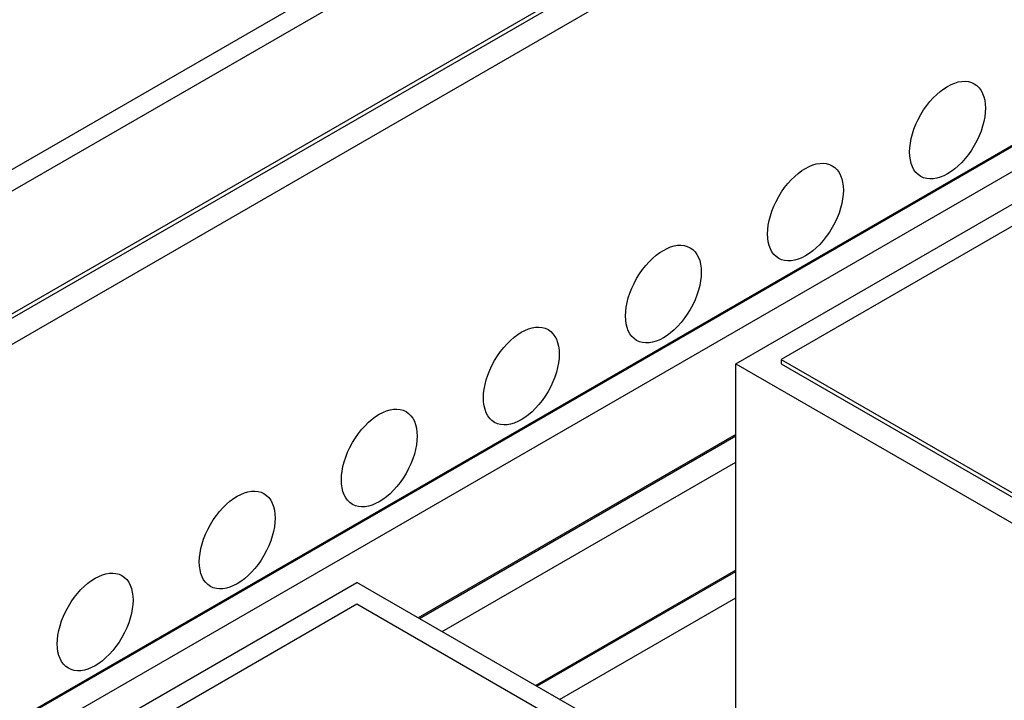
# Model space of a CAD drawing. Header units: millimetres. Extents: x 2241524 to 2686701, y -1965833 to -1461615.
# Tile 100 of 143: x 2341772 to 2341976, y -1954190 to -1954048. Entities that reach past the tile are written whole.
import ezdxf

# ---------------------------------------------------------------- set-up
doc = ezdxf.new("R2010")
doc.units = ezdxf.units.MM
doc.header["$LTSCALE"] = 100
doc.layers.add('CA_PODLAHA OBRYS', color=12, linetype='Continuous', lineweight=25)

msp = doc.modelspace()

# ---------------------------------------------------------------- linework, layer by layer
at = {"layer": 'CA_PODLAHA OBRYS'}
for p, q in [((2339311.15777, -1955529.14356), (2343184.17569, -1953293.05561)), ((2339311.94344, -1955529.59717), (2343184.17569, -1953293.96283)), ((2343188.54574, -1953296.8831), (2339320.58586, -1955530.05077)), ((2339388.54667, -1955569.28797), (2343234.01332, -1953349.10677)), ((2339388.78238, -1955569.42405), (2343234.17616, -1953349.28492)), ((2339393.26072, -1955572.00963), (2343234.17616, -1953354.45606)), ((2341920.46036, -1954119.73438), (2342682.56433, -1953679.73344)), ((2342682.56433, -1953684.26953), (2341929.88845, -1954118.82716)), ((2342017.01971, -1953941.51132), (2341269.05787, -1954373.34729)), ((2341269.05787, -1954368.81119), (2342007.59162, -1953942.41853)), ((2341929.88845, -1954118.82716), (2342077.55572, -1954204.08289)), ((2341929.88845, -1954118.82716), (2341929.88845, -1954119.73438)), ((2341920.46036, -1954119.73438), (2342073.44311, -1954208.05901)), ((2341920.46036, -1954198.20877), (2341920.46036, -1954119.73438)), ((2341929.88845, -1954119.73438), (2342077.55572, -1954204.99011)), ((2341920.46036, -1954134.43131), (2341854.62086, -1954172.44377)), ((2341854.85656, -1954172.57985), (2341920.46036, -1954134.70348)), ((2341859.5706, -1954175.3015), (2341920.46036, -1954140.14679)), ((2341920.46036, -1954162.55508), (2341878.97676, -1954186.50565)), ((2341879.21246, -1954186.64173), (2341920.46036, -1954162.82725)), ((2340892.01283, -1954713.50883), (2341841.89293, -1954165.0953)), ((2342004.30731, -1954258.86528), (2341841.89293, -1954165.0953)), ((2341841.89293, -1954169.63139), (2340901.44092, -1954712.60161)), ((2342000.12108, -1954260.98445), (2341841.89293, -1954169.63139)), ((2341883.9265, -1954189.36339), (2341920.46036, -1954168.27056))]:
    msp.add_line(p, q, dxfattribs=at)
for centre in [(2341964.37954, -1954071.24355), (2341934.91676, -1954088.2539), (2341905.45398, -1954105.26424), (2341875.9912, -1954122.27459), (2341846.52841, -1954139.28493), (2341817.06563, -1954156.29528), (2341787.60285, -1954173.30562)]:
    msp.add_ellipse(centre, major_axis=(5.55556, 9.6225), ratio=0.577350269, dxfattribs=at)
msp.add_open_spline([(2343254.66193, -1953740.87297), (2343254.66229, -1953745.31058), (2343254.07348, -1953749.77058), (2343249.62209, -1953767.0914), (2343241.64408, -1953780.592), (2343207.56415, -1953819.24915), (2343173.39735, -1953846.22678), (2343104.56531, -1953892.26587), (2343083.04902, -1953905.93933), (2342994.33539, -1953960.89716), (2342912.24411, -1954008.17999), (2342786.35272, -1954081.39956), (2342747.81766, -1954103.91279), (2342636.0254, -1954170.42159), (2342566.19179, -1954213.41577), (2342464.95141, -1954280.0778), (2342433.40289, -1954301.51972), (2342374.14426, -1954343.1636), (2342347.37581, -1954362.54564), (2342294.21273, -1954401.95403), (2342268.85096, -1954421.18477), (2342204.17975, -1954470.61107), (2342165.04518, -1954500.8796), (2342082.7661, -1954563.26115), (2342044.79058, -1954591.54212), (2341954.6114, -1954656.81733), (2341904.24832, -1954691.99725), (2341774.00562, -1954779.7121), (2341694.54615, -1954830.39854), (2341482.21426, -1954960.13506), (2341346.26044, -1955037.84254), (2341121.79864, -1955161.88903), (2341032.95188, -1955209.91181), (2340857.14551, -1955303.96866), (2340769.56211, -1955350.39021), (2340679.45278, -1955398.21163)], degree=3, knots=[34.314165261, 34.314165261, 34.314165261, 34.314165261, 55.644998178, 55.644998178, 116.35404601, 116.35404601, 215.116550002, 215.116550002, 256.18861802, 256.18861802, 388.553161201, 388.553161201, 449.661412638, 449.661412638, 563.447918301, 563.447918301, 617.297262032, 617.297262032, 665.142131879, 665.142131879, 711.169632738, 711.169632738, 782.510167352, 782.510167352, 847.641816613, 847.641816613, 929.767257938, 929.767257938, 1052.452364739, 1052.452364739, 1246.51843097, 1246.51843097, 1372.097643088, 1372.097643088, 1491.456414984, 1491.456414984, 1491.456414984, 1491.456414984], dxfattribs=at)

doc.saveas('drawing.dxf')
